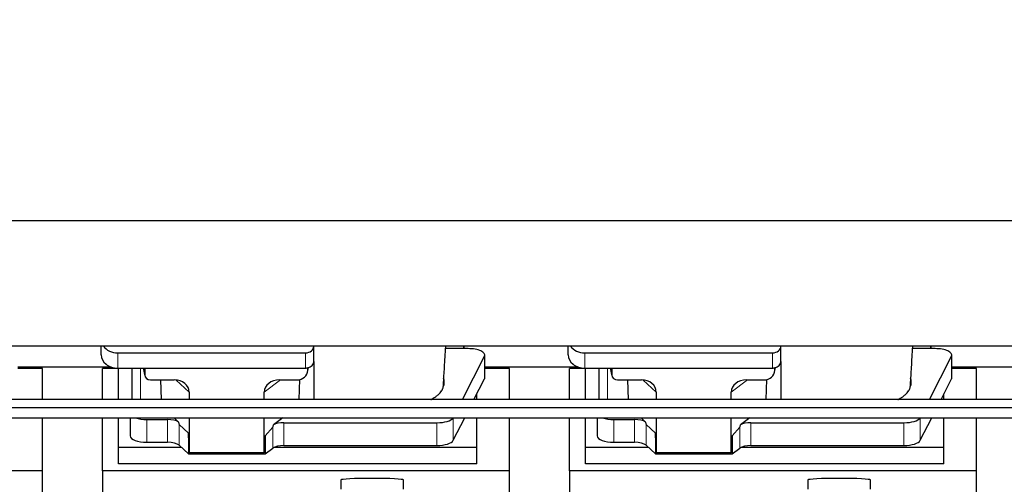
# Model space of a CAD drawing. Header units: inches. Extents: x 0 to 29700, y -16 to 21000.
# Tile 43 of 212: x 4454 to 5635, y 7708 to 8264. Entities that reach past the tile are written whole.
import ezdxf

# ---------------------------------------------------------------- set-up
doc = ezdxf.new("R2010")
doc.units = ezdxf.units.IN
doc.layers.add('254', color=7, linetype='Continuous', true_color=0xffffff)
doc.styles.add('latin_extended', font='simplex.shx')
doc.dimstyles.get("Standard").update_dxf_attribs({"dimtxt": 0.18, "dimasz": 0.18, "dimexe": 0.18, "dimexo": 0.0625, "dimgap": 0.09, "dimtad": 0, "dimtih": 1, "dimtoh": 1, "dimdec": 4, "dimzin": 0, "dimdsep": 46, "dimtxsty": 'Standard', "dimcen": 0.09, "dimadec": 0, "dimazin": 0, "dimtfac": 1, "dimtdec": 4, "dimtofl": 0, "dimtmove": 0, "dimatfit": 3, "dimfxl": 1, "dimtolj": 1, "dimtzin": 0, "dimarcsym": 0})

# ---------------------------------------------------------------- blocks, each defined once
blk = doc.blocks.new('_U10')
at = {"layer": '254', "color": 3, "linetype": 'Continuous', "lineweight": 13, "transparency": 16777216}
for p, q in [((8496.1, 8298.1), (623.1, 8298.1)), ((673.1, 8123.1), (673.1, 7932.3)), ((2474.2, 7757.3), (623.1, 7757.3))]:
    blk.add_line(p, q, dxfattribs=at)
at = {"layer": '254', "color": 3, "transparency": 16777216}
for points in [[(702.3, 8123.1), (643.9, 8123.1), (673.1, 8298.1)], [(643.9, 7932.3), (702.3, 7932.3), (673.1, 7757.3)]]:
    blk.add_solid(points, dxfattribs=at)
at = {"layer": 'Defpoints', "color": 0, "transparency": 16777216}
for p in [(8546.1, 8298.1), (673.1, 7757.3), (2524.2, 7757.3)]:
    blk.add_point(p, dxfattribs=at)
at = {"layer": '254', "color": 2, "lineweight": 13, "transparency": 16777216, "insert": (410.6, 7892.9), "char_height": 175, "attachment_point": 1, "rotation": 90, "style": 'latin_extended'}
blk.add_mtext('\\A1;\\C2;541', dxfattribs=at)

msp = doc.modelspace()

# ---------------------------------------------------------------- linework, layer by layer
at = {"layer": '254', "color": 2, "linetype": 'Continuous', "lineweight": 25}
for p, q in [((6784.585, 8023.006), (3425.129, 8023.006)), ((6784.585, 7873.005), (3394.085, 7873.005)), ((4552.138, 7862.632), (4552.138, 7873.005)), ((4572.138, 7865.025), (4797.138, 7865.025)), ((4807.138, 7872.959), (4807.138, 7873.006)), ((4807.138, 7854.698), (4807.138, 7872.959)), ((4987.088, 7870.067), (4965.213, 7870.067)), ((4987.088, 7873.007), (4987.088, 7870.067)), ((4987.088, 7870.067), (4987.088, 7873.006)), ((4992.108, 7870.067), (4987.088, 7870.067)), ((5112.138, 7862.632), (5112.138, 7873.005)), ((5132.138, 7865.025), (5357.138, 7865.025)), ((5367.138, 7872.959), (5367.138, 7873.006)), ((5367.138, 7854.698), (5367.138, 7872.959)), ((5547.088, 7870.067), (5525.213, 7870.067)), ((5547.088, 7873.007), (5547.088, 7870.067)), ((5547.088, 7870.067), (5547.088, 7873.006)), ((5552.108, 7870.067), (5547.088, 7870.067)), ((4807.138, 7854.699), (4807.138, 7809.029)), ((4985.323, 7809.028), (5011.74, 7860.95)), ((5012.108, 7835.158), (5012.108, 7862.413)), ((5367.138, 7854.699), (5367.138, 7809.029)), ((5545.323, 7809.028), (5571.74, 7860.95)), ((5572.108, 7835.158), (5572.108, 7862.413)), ((4481.745, 7846.38), (4452.109, 7846.38)), ((4452.11, 7848.12), (4564.044, 7848.12)), ((4481.745, 7809.026), (4481.745, 7846.38)), ((4572.745, 7846.38), (4553.745, 7846.38)), ((4553.745, 7809.026), (4553.745, 7846.38)), ((4572.138, 7846.764), (4797.138, 7846.764)), ((4572.745, 7809.026), (4572.745, 7846.763)), ((4589.07, 7846.766), (4589.07, 7809.028)), ((4602.482, 7846.764), (4604.587, 7837.521)), ((4604.448, 7846.764), (4604.448, 7838.753)), ((4799.643, 7841.996), (4800.728, 7847.293)), ((4799.853, 7844.063), (4799.853, 7847.36)), ((5041.745, 7846.38), (5012.109, 7846.38)), ((5012.11, 7848.12), (5124.044, 7848.12)), ((5041.745, 7809.026), (5041.745, 7846.38)), ((5132.745, 7846.38), (5113.745, 7846.38)), ((5113.745, 7809.026), (5113.745, 7846.38)), ((5132.138, 7846.764), (5357.138, 7846.764)), ((5132.745, 7809.026), (5132.745, 7846.763)), ((5149.07, 7846.766), (5149.07, 7809.028)), ((5162.482, 7846.764), (5164.587, 7837.521)), ((5164.448, 7846.764), (5164.448, 7838.753)), ((5359.643, 7841.996), (5360.728, 7847.293)), ((5359.853, 7844.063), (5359.853, 7847.36)), ((5601.745, 7846.38), (5572.109, 7846.38)), ((5572.11, 7848.12), (5684.044, 7848.12)), ((5601.745, 7809.026), (5601.745, 7846.38)), ((4611.422, 7832.567), (4639.883, 7832.567)), ((4623.135, 7832.567), (4624.059, 7809.027)), ((4766.051, 7832.567), (4786.902, 7832.567)), ((4790.022, 7832.903), (4789.323, 7809.028)), ((4999.189, 7809.027), (5011.74, 7833.696)), ((5171.422, 7832.567), (5199.883, 7832.567)), ((5183.135, 7832.567), (5184.059, 7809.027)), ((5326.051, 7832.567), (5346.902, 7832.567)), ((5350.022, 7832.903), (5349.323, 7809.028)), ((5559.189, 7809.027), (5571.74, 7833.696)), ((4657.678, 7817.937), (4657.678, 7809.026)), ((4747.714, 7809.027), (4747.714, 7818.031)), ((5002.745, 7809.026), (5002.745, 7816.015)), ((5217.678, 7817.937), (5217.678, 7809.026)), ((5307.714, 7809.027), (5307.714, 7818.031)), ((5562.745, 7809.026), (5562.745, 7816.015)), ((6016.37, 7799.1), (3590.877, 7799.1)), ((3590.877, 7787.1), (6016.37, 7787.1)), ((4481.745, 7723.555), (4481.745, 7787.1)), ((4553.745, 7723.555), (4553.745, 7787.1)), ((4572.745, 7751.669), (4572.745, 7787.1)), ((4586.955, 7787.099), (4586.955, 7765.502)), ((4606.955, 7785.103), (4631.79, 7785.103)), ((4644.919, 7782.139), (4639.547, 7787.1)), ((4657.678, 7787.1), (4657.678, 7745.343)), ((4747.714, 7745.343), (4747.714, 7787.099)), ((4770.012, 7787.1), (4758.848, 7778.716)), ((4771.329, 7781.273), (4954.72, 7781.273)), ((4974.351, 7760.209), (4988.033, 7787.101)), ((5002.745, 7751.669), (5002.745, 7787.1)), ((5041.745, 7723.555), (5041.745, 7787.1)), ((5113.745, 7723.555), (5113.745, 7787.1)), ((5132.745, 7751.669), (5132.745, 7787.1)), ((5146.955, 7787.099), (5146.955, 7765.502)), ((5166.955, 7785.103), (5191.79, 7785.103)), ((5204.919, 7782.139), (5199.547, 7787.1)), ((5217.678, 7787.1), (5217.678, 7745.343)), ((5307.714, 7745.343), (5307.714, 7787.099)), ((5330.012, 7787.1), (5318.848, 7778.716)), ((5331.329, 7781.273), (5514.72, 7781.273)), ((5534.351, 7760.209), (5548.033, 7787.101)), ((5562.745, 7751.669), (5562.745, 7787.1)), ((5601.745, 7723.555), (5601.745, 7787.1)), ((4656.758, 7768.802), (4645.648, 7778.969)), ((4656.758, 7768.802), (4656.758, 7744.04)), ((4657.678, 7745.343), (4656.758, 7768.802)), ((4758.012, 7775.81), (4748.694, 7765.664)), ((5216.758, 7768.802), (5205.648, 7778.969)), ((5216.758, 7768.802), (5216.758, 7744.04)), ((5217.678, 7745.343), (5216.758, 7768.802)), ((5318.012, 7775.81), (5308.694, 7765.664)), ((4606.955, 7757.848), (4631.79, 7757.848)), ((4748.694, 7765.664), (4747.714, 7745.343)), ((4748.694, 7765.664), (4748.694, 7744.04)), ((5166.955, 7757.848), (5191.79, 7757.848)), ((5308.694, 7765.664), (5307.714, 7745.343)), ((5308.694, 7765.664), (5308.694, 7744.04)), ((4572.745, 7731.866), (4572.745, 7751.669)), ((4648.505, 7751.669), (4572.745, 7751.669)), ((4645.648, 7754.305), (4656.758, 7744.04)), ((4747.714, 7745.343), (4657.678, 7745.343)), ((4748.694, 7744.04), (4758.012, 7750.919)), ((5002.745, 7751.669), (4759.23, 7751.669)), ((4771.329, 7754.018), (4954.72, 7754.018)), ((5002.745, 7731.866), (5002.745, 7751.669)), ((5132.745, 7731.866), (5132.745, 7751.669)), ((5208.505, 7751.669), (5132.745, 7751.669)), ((5205.648, 7754.305), (5216.758, 7744.04)), ((5307.714, 7745.343), (5217.678, 7745.343)), ((5308.694, 7744.04), (5318.012, 7750.919)), ((5562.745, 7751.669), (5319.23, 7751.669)), ((5331.329, 7754.018), (5514.72, 7754.018)), ((5562.745, 7731.866), (5562.745, 7751.669)), ((4656.758, 7744.04), (4748.694, 7744.04)), ((5216.758, 7744.04), (5308.694, 7744.04)), ((4481.745, 7723.555), (3993.745, 7723.555)), ((4481.745, 7684.355), (4481.745, 7723.555)), ((5041.745, 7723.555), (4553.745, 7723.555)), ((4553.745, 7723.555), (4553.745, 7685.31)), ((5002.745, 7731.866), (4572.745, 7731.866)), ((5041.745, 7684.355), (5041.745, 7723.555)), ((5601.745, 7723.555), (5113.745, 7723.555)), ((5113.745, 7723.555), (5113.745, 7685.31)), ((5562.745, 7731.866), (5132.745, 7731.866)), ((5601.745, 7684.355), (5601.745, 7723.555)), ((4839.42, 7712.699), (4839.42, 7701.636)), ((4914.749, 7701.636), (4914.749, 7712.699)), ((5399.42, 7712.699), (5399.42, 7701.636)), ((5474.749, 7701.636), (5474.749, 7712.699))]:
    msp.add_line(p, q, dxfattribs=at)
at = {"layer": '254', "color": 110, "linetype": 'Continuous', "lineweight": 13}
for p, q in [((4572.138, 7846.764), (4572.138, 7865.025)), ((4797.138, 7846.764), (4797.138, 7865.025)), ((5132.138, 7846.764), (5132.138, 7865.025)), ((5357.138, 7846.764), (5357.138, 7865.025)), ((5011.74, 7860.95), (5011.74, 7833.696)), ((5571.74, 7860.95), (5571.74, 7833.696)), ((4599.279, 7809.028), (4599.279, 7846.764)), ((4602.624, 7846.764), (4604.448, 7838.753)), ((4799.853, 7844.063), (4800.501, 7847.226)), ((5159.279, 7809.028), (5159.279, 7846.764)), ((5162.624, 7846.764), (5164.448, 7838.753)), ((5359.853, 7844.063), (5360.501, 7847.226)), ((4657.678, 7817.937), (4641.94, 7832.473)), ((4767.069, 7832.567), (4747.714, 7818.031)), ((5217.678, 7817.937), (5201.94, 7832.473)), ((5327.069, 7832.567), (5307.714, 7818.031)), ((4606.955, 7785.103), (4606.955, 7757.848)), ((4631.79, 7785.103), (4631.79, 7757.848)), ((4771.329, 7781.273), (4771.329, 7754.018)), ((4954.72, 7781.273), (4954.72, 7754.018)), ((4974.351, 7787.099), (4974.351, 7760.209)), ((5166.955, 7785.103), (5166.955, 7757.848)), ((5191.79, 7785.103), (5191.79, 7757.848)), ((5331.329, 7781.273), (5331.329, 7754.018)), ((5514.72, 7781.273), (5514.72, 7754.018)), ((5534.351, 7787.099), (5534.351, 7760.209)), ((4645.648, 7778.969), (4645.648, 7754.305)), ((4758.012, 7775.81), (4758.012, 7750.919)), ((5205.648, 7778.969), (5205.648, 7754.305)), ((5318.012, 7775.81), (5318.012, 7750.919))]:
    msp.add_line(p, q, dxfattribs=at)
at = {"layer": '254', "color": 2, "linetype": 'Continuous', "lineweight": 25}
for centre, major_axis, ratio, start_param, end_param in [((4572.138, 7880.893), (-20, 0), 0.79339584, 0.52025265, 1.57079633), ((4797.138, 7872.959), (-10, 0), 0.79339584, 1.57079633, 3.14159265), ((4992.108, 7862.413), (-20, 0), 0.38268343, 2.94929469, 4.71238898), ((5132.138, 7880.893), (-20, 0), 0.79339584, 0.52025265, 1.57079633), ((5357.138, 7872.959), (-10, 0), 0.79339584, 1.57079633, 3.14159265), ((5552.108, 7862.413), (-20, 0), 0.38268343, 2.94929469, 4.71238898), ((4572.138, 7862.632), (-20, 0), 0.79339584, 0, 1.57079633), ((4797.138, 7854.698), (-10, 0), 0.79339584, 1.84746968, 3.14159265), ((5132.138, 7862.632), (-20, 0), 0.79339584, 0, 1.57079633), ((5357.138, 7854.698), (-10, 0), 0.79339584, 1.84746968, 3.14159265), ((4786.813, 7844.143), (13.036, -0.373), 0.88747945, 4.74460267, 6.3085613), ((4797.138, 7854.698), (-10, 0), 0.79339584, 1.57079633, 1.74254885), ((4797.138, 7867.557), (0, -20.985), 0.47652353, 0.17175252, 0.27494487), ((5346.813, 7844.143), (13.036, -0.373), 0.88747945, 4.74460267, 6.3085613), ((5357.138, 7854.698), (-10, 0), 0.79339584, 1.57079633, 1.74254885), ((5357.138, 7867.557), (0, -20.985), 0.47652352, 0.17175252, 0.27494487), ((4611.475, 7838.8), (-7.024, -0.222), 0.88679661, 6.25519685, 7.81839646), ((4639.266, 7817.431), (-18.368, -1.548), 0.81975949, 3.07259998, 4.60991912), ((4766.808, 7817.431), (19.053, -1.602), 0.78999837, 1.67681424, 3.20790978), ((4877.088, 7829.885), (-86.5, 0), 0.38268343, 2.97250407, 3.29162567), ((4992.108, 7835.158), (-20, 0), 0.38268343, 2.94929469, 3.14160971), ((5171.475, 7838.8), (-7.024, -0.222), 0.88679661, 6.25519685, 7.81839646), ((5199.266, 7817.431), (-18.368, -1.548), 0.81975949, 3.07259998, 4.60991912), ((5326.808, 7817.431), (19.053, -1.602), 0.78999837, 1.67681424, 3.20790978), ((5437.088, 7829.885), (-86.5, 0), 0.38268343, 2.97250407, 3.29162567), ((5552.108, 7835.158), (-20, 0), 0.38268343, 2.94929469, 3.14160971), ((4606.955, 7792.756), (-20, 0), 0.38268343, 0.8317107, 1.57079633), ((4631.79, 7779.363), (15, 0), 0.38268343, 0.50476519, 1.57079633), ((4631.79, 8190.577), (13.933, -411.641), 0.01349833, 6.15789354, 6.26996773), ((4771.329, 7775.532), (15, 0), 0.38268343, 1.57079633, 2.55363769), ((4954.72, 7788.926), (-20, 0), 0.38268343, 1.57079633, 2.90061647), ((5166.955, 7792.756), (-20, 0), 0.38268343, 0.8317107, 1.57079633), ((5191.79, 7779.363), (15, 0), 0.38268343, 0.50476519, 1.57079633), ((5191.79, 8190.577), (13.933, -411.641), 0.01349833, 6.15789354, 6.26996773), ((5331.329, 7775.532), (15, 0), 0.38268343, 1.57079633, 2.55363769), ((5514.72, 7788.926), (-20, 0), 0.38268343, 1.57079633, 2.90061647), ((4771.329, 8122.043), (-13.469, -346.314), 0.01906421, 0.02244629, 0.13219271), ((5331.329, 8122.043), (-13.469, -346.314), 0.01906421, 0.02244629, 0.13219271), ((4606.955, 7765.502), (-20, 0), 0.38268343, 0.00001232, 1.57079633), ((4631.79, 7752.108), (15, 0), 0.38268343, 0.392691, 1.57079633), ((4954.72, 7761.672), (-20, 0), 0.38268343, 1.57079633, 2.94929469), ((5166.955, 7765.502), (-20, 0), 0.38268343, 0.00001232, 1.57079633), ((5191.79, 7752.108), (15, 0), 0.38268343, 0.392691, 1.57079633), ((5514.72, 7761.672), (-20, 0), 0.38268343, 1.57079633, 2.94929469), ((4771.329, 7748.278), (15, 0), 0.38268343, 1.57079633, 2.66338411), ((5331.329, 7748.278), (15, 0), 0.38268343, 1.57079633, 2.66338411), ((4877.085, 7712.699), (37.664, 0), 0.05044336, 0, 3.14159265), ((5437.085, 7712.699), (37.664, 0), 0.05044336, 0, 3.14159265)]:
    msp.add_ellipse(centre, major_axis=major_axis, ratio=ratio, start_param=start_param, end_param=end_param, dxfattribs=at)
for points, knots in [([(4962.596, 7827.187), (4962.793, 7830.667), (4963.187, 7837.46), (4964.103, 7852.389), (4964.853, 7864.308), (4965.384, 7872.791), (4965.398, 7873.008)], [0, 0, 0, 0, 0.23738375, 0.45835255, 0.98620294, 1, 1, 1, 1]), ([(5522.596, 7827.187), (5522.793, 7830.667), (5523.187, 7837.46), (5524.103, 7852.389), (5524.853, 7864.308), (5525.384, 7872.791), (5525.398, 7873.008)], [0, 0, 0, 0, 0.23738375, 0.45835255, 0.98620294, 1, 1, 1, 1]), ([(4947.13, 7808.838), (4947.432, 7808.989), (4947.729, 7809.143), (4948.663, 7809.633), (4949.284, 7809.974), (4950.19, 7810.496), (4950.488, 7810.671), (4950.854, 7810.892), (4950.927, 7810.937), (4951.072, 7811.025), (4951.289, 7811.159), (4951.502, 7811.292), (4952.207, 7811.74), (4953.291, 7812.462), (4954.786, 7813.566), (4956.154, 7814.691), (4956.981, 7815.454), (4957.766, 7816.224), (4958.137, 7816.613), (4959.186, 7817.788), (4959.799, 7818.585), (4960.388, 7819.498), (4960.452, 7819.6), (4960.578, 7819.804), (4960.639, 7819.906), (4960.819, 7820.213), (4960.932, 7820.417), (4961.255, 7821.031), (4961.447, 7821.44), (4961.784, 7822.26), (4961.93, 7822.67), (4962.177, 7823.492), (4962.277, 7823.903), (4962.354, 7824.314)], [0, 0, 0, 0, 0.03417533, 0.03417533, 0.10846954, 0.10846954, 0.14561664, 0.14561664, 0.15490342, 0.15490342, 0.16419019, 0.18276374, 0.18276374, 0.25705795, 0.33135215, 0.40564636, 0.47994056, 0.47994056, 0.55423477, 0.55423477, 0.70282318, 0.70282318, 0.72139673, 0.72139673, 0.73997028, 0.73997028, 0.77711738, 0.77711738, 0.85141159, 0.85141159, 0.92570579, 0.92570579, 1, 1, 1, 1]), ([(4962.398, 7824.874), (4962.436, 7825.089), (4962.468, 7825.305), (4962.519, 7825.736), (4962.557, 7826.166), (4962.572, 7826.597), (4962.579, 7826.94), (4962.581, 7827.067), (4962.582, 7827.194)], [0, 0, 0, 0, 0.27855153, 0.27855153, 0.55710305, 0.83565458, 0.83565458, 1, 1, 1, 1]), ([(5507.13, 7808.838), (5507.432, 7808.989), (5507.729, 7809.143), (5508.663, 7809.633), (5509.284, 7809.974), (5510.19, 7810.496), (5510.488, 7810.671), (5510.854, 7810.892), (5510.927, 7810.937), (5511.072, 7811.025), (5511.289, 7811.159), (5511.502, 7811.292), (5512.207, 7811.74), (5513.291, 7812.462), (5514.786, 7813.566), (5516.154, 7814.691), (5516.981, 7815.454), (5517.766, 7816.224), (5518.137, 7816.613), (5519.186, 7817.788), (5519.799, 7818.585), (5520.388, 7819.498), (5520.452, 7819.6), (5520.578, 7819.804), (5520.639, 7819.906), (5520.819, 7820.213), (5520.932, 7820.417), (5521.255, 7821.031), (5521.447, 7821.44), (5521.784, 7822.26), (5521.93, 7822.67), (5522.177, 7823.492), (5522.277, 7823.903), (5522.354, 7824.314)], [0, 0, 0, 0, 0.03417533, 0.03417533, 0.10846954, 0.10846954, 0.14561664, 0.14561664, 0.15490342, 0.15490342, 0.16419019, 0.18276374, 0.18276374, 0.25705795, 0.33135215, 0.40564636, 0.47994056, 0.47994056, 0.55423477, 0.55423477, 0.70282318, 0.70282318, 0.72139673, 0.72139673, 0.73997028, 0.73997028, 0.77711738, 0.77711738, 0.85141159, 0.85141159, 0.92570579, 0.92570579, 1, 1, 1, 1]), ([(5522.398, 7824.874), (5522.436, 7825.089), (5522.468, 7825.305), (5522.519, 7825.736), (5522.557, 7826.166), (5522.572, 7826.597), (5522.579, 7826.94), (5522.581, 7827.067), (5522.582, 7827.194)], [0, 0, 0, 0, 0.27855153, 0.27855153, 0.55710305, 0.83565458, 0.83565458, 1, 1, 1, 1]), ([(5886.37, 7809.027), (5860.299, 7809.027), (5811.797, 7809.027), (5744.503, 7809.027), (5688.126, 7809.027), (5642.019, 7809.027), (5566.449, 7809.027), (5417.986, 7809.027), (5124.459, 7809.027), (4679.08, 7809.027), (4292.399, 7809.027), (4034.145, 7809.027), (3949.77, 7809.027), (3881.149, 7809.027), (3822.949, 7809.027), (3767.785, 7809.027), (3698.216, 7809.027), (3631.056, 7809.027), (3587.085, 7809.027), (3571.116, 7809.027)], [0, 0, 0, 0, 0.03378124, 0.06284692, 0.08719704, 0.10683161, 0.12259067, 0.18511647, 0.2992033, 0.50292977, 0.762218, 0.80024694, 0.83756333, 0.87154719, 0.88916297, 0.9129768, 0.94302518, 0.9793081, 1, 1, 1, 1])]:
    msp.add_open_spline(points, degree=3, knots=knots, dxfattribs=at)
for points, weights in [([(4799.853, 7847.36), (4799.861, 7847.213), (4799.87, 7847.065)], [0.500000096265, 0.499999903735, 0.500000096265]), ([(5359.853, 7847.36), (5359.861, 7847.213), (5359.87, 7847.065)], [0.500000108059, 0.499999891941, 0.500000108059])]:
    msp.add_rational_spline(points, weights, degree=2, dxfattribs=at)
for points in [[(4962.646, 7835.218), (4962.636, 7835.09), (4962.626, 7834.961), (4962.616, 7834.833)], [(5522.646, 7835.218), (5522.636, 7835.09), (5522.626, 7834.961), (5522.616, 7834.833)], [(4962.354, 7824.314), (4962.369, 7824.501), (4962.383, 7824.687), (4962.398, 7824.874)], [(5522.354, 7824.314), (5522.369, 7824.501), (5522.383, 7824.687), (5522.398, 7824.874)]]:
    msp.add_open_spline(points, degree=3, dxfattribs=at)

# ---------------------------------------------------------------- dimensions: what is measured, and where the dimension line sits
at = {"layer": '254', "color": 2, "linetype": 'Continuous', "lineweight": 13}
dim = msp.add_linear_dim(base=(673.105, 7757.26), p1=(8546.085, 8298.083), p2=(2524.191, 7757.26), angle=90, text='\\C2;541', dimstyle='Standard', override={"dimscale": 50, "dimtxt": 3.5, "dimasz": 3.5, "dimexe": 1, "dimexo": 1, "dimgap": 1.75, "dimtad": 1, "dimtih": 0, "dimtoh": 0, "dimdec": 0, "dimlfac": 0.02, "dimzin": 8, "dimdsep": 46, "dimlunit": 2, "dimpost": '', "dimtxsty": 'latin_extended', "dimsah": 1, "dimse1": 0, "dimse2": 0, "dimsd1": 0, "dimsd2": 0, "dimclrd": 3, "dimclre": 3, "dimclrt": 2, "dimtol": 0, "dimtm": -0.1, "dimtfac": 0.714286, "dimtdec": 3, "dimtofl": 1, "dimtmove": 0, "dimtzin": 8, "dimlwd": 13, "dimlwe": 13}, dxfattribs=at)
dim.commit()
dim.dimension.update_dxf_attribs({"geometry": '_U10', "text_midpoint": (673.105, 8080.404), "dimtype": 160})

doc.saveas('drawing.dxf')
